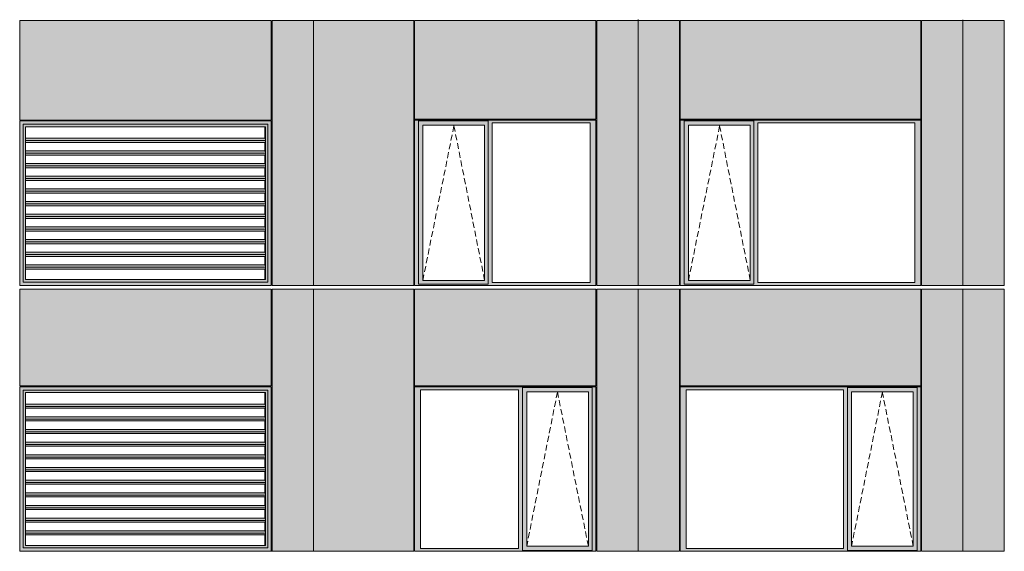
# Model space of a CAD drawing. Header units: millimetres. Extents: x 169383 to 755273, y -3871 to 302042.
# Tile 22 of 61: x 194356 to 206025, y 36148 to 42447. Entities that reach past the tile are written whole.
import ezdxf

# ---------------------------------------------------------------- set-up
doc = ezdxf.new("R2010")
doc.units = ezdxf.units.MM
doc.header["$MEASUREMENT"] = 0
doc.linetypes.add('OO_EOIAAY', pattern=[105.833361, 70.555568, -35.277793])
doc.layers.add('0_Ном._пера__1', color=7, linetype='Continuous', lineweight=0)
doc.layers.add('0_Ном._пера__120', color=7, linetype='Continuous', lineweight=0)
doc.layers.add('АР-Стены_внешние_.АР_Ном._пера__214', color=7, linetype='Continuous', lineweight=0, true_color=0xe2eaf1)

msp = doc.modelspace()

# ---------------------------------------------------------------- hatches: boundary and pattern name
at = {"layer": '0_Ном._пера__1', "linetype": 'Continuous', "lineweight": 0, "true_color": 0x000000}
for points in [[(194356.284, 41248.423), (194395.938, 41208.423), (195106.691, 41208.423), (195106.691, 41248.423), (194386.033, 41248.423)], [(194356.284, 41248.423), (194356.284, 39298.423), (194395.938, 39338.423), (194395.938, 41208.423)], [(194395.938, 41207.099), (194424.365, 41178.423), (195105.377, 41178.423), (195105.377, 41208.423), (194395.938, 41208.423)], [(194395.938, 41207.099), (194395.938, 39339.748), (194424.365, 39368.423), (194424.365, 41178.423)], [(195105.377, 41208.423), (195105.377, 41178.423), (196294.983, 41178.423), (196294.983, 41208.423)], [(195106.691, 41208.423), (196296.297, 41208.423), (196296.297, 41248.423), (195106.691, 41248.423)], [(196294.983, 41178.423), (197265.804, 41178.423), (197295.544, 41208.423), (196294.983, 41208.423)], [(196296.297, 41208.423), (197296.857, 41208.423), (197336.511, 41248.423), (197323.371, 41248.423), (196296.297, 41248.423)], [(197295.544, 41208.423), (197265.804, 41178.423), (197268.43, 41178.423), (197268.43, 39368.423), (197265.804, 39368.423), (197295.544, 39338.423)], [(197296.857, 41208.423), (197295.544, 41208.423), (197295.544, 39338.423), (197296.857, 39338.423)], [(197296.857, 39338.423), (197336.511, 39298.423), (197336.511, 41248.423), (197296.857, 41208.423)], [(199036.353, 41223.423), (199080.51, 41223.423), (199080.51, 41248.423), (201174.993, 41248.423), (201174.993, 41258.423), (199036.353, 41258.423)], [(199080.51, 39333.423), (199080.51, 41223.423), (199036.353, 41223.423), (199036.353, 39333.423)], [(199080.51, 41248.423), (199080.51, 41198.423), (199134.389, 41198.423), (199865.446, 41198.423), (199909.696, 41198.423), (199909.696, 41248.423)], [(199080.51, 41198.423), (199080.51, 39358.423), (199133.426, 39358.423), (199133.426, 41198.423)], [(199865.446, 39358.423), (199909.696, 39358.423), (199909.696, 41198.423), (199865.446, 41198.423)], [(201174.993, 41248.423), (199909.696, 41248.423), (199909.696, 41223.423), (199953.854, 41223.423), (201116.038, 41223.423), (201184.728, 41223.423), (201184.728, 41258.423), (201174.993, 41258.423)], [(199909.696, 41223.423), (199909.696, 39333.423), (199953.854, 39333.423), (199953.854, 41223.423)], [(201116.038, 39333.423), (201184.728, 39333.423), (201184.728, 41223.423), (201116.038, 41223.423)], [(202184.728, 41223.423), (202228.886, 41223.423), (202228.886, 41248.423), (205024.948, 41248.423), (205024.948, 41258.423), (202184.728, 41258.423)], [(202228.886, 39333.423), (202228.886, 41223.423), (202184.728, 41223.423), (202184.728, 39333.423)], [(202228.886, 41248.423), (202228.886, 41198.423), (202282.764, 41198.423), (203013.822, 41198.423), (203058.072, 41198.423), (203058.072, 41248.423)], [(202228.886, 41198.423), (202228.886, 39358.423), (202281.802, 39358.423), (202281.802, 41198.423)], [(203013.822, 39358.423), (203058.072, 39358.423), (203058.072, 41198.423), (203013.822, 41198.423)], [(205024.948, 41248.423), (203058.072, 41248.423), (203058.072, 41223.423), (203102.23, 41223.423), (204965.993, 41223.423), (205034.683, 41223.423), (205034.683, 41258.423), (205024.948, 41258.423)], [(203058.072, 41223.423), (203058.072, 39333.423), (203102.23, 39333.423), (203102.23, 41223.423)], [(204965.993, 39333.423), (205034.683, 39333.423), (205034.683, 41223.423), (204965.993, 41223.423)], [(197265.283, 40993.172), (197261.207, 40993.172), (197261.207, 40892.67), (197264.354, 40892.67), (197268.069, 40864.385), (197265.283, 40843.172), (197261.207, 40843.172), (197261.207, 40742.67), (197264.354, 40742.67), (197268.069, 40714.385), (197265.283, 40693.172), (197261.207, 40693.172), (197261.207, 40592.67), (197264.354, 40592.67), (197268.069, 40564.385), (197265.283, 40543.172), (197261.207, 40543.172), (197261.207, 40442.67), (197264.354, 40442.67), (197268.069, 40414.385), (197265.283, 40393.172), (197261.207, 40393.172), (197261.207, 40292.67), (197264.354, 40292.67), (197268.069, 40264.385), (197265.283, 40243.172), (197261.207, 40243.172), (197261.207, 40142.67), (197264.354, 40142.67), (197268.069, 40114.385), (197265.283, 40093.172), (197261.207, 40093.172), (197261.207, 39992.67), (197264.354, 39992.67), (197268.069, 39964.385), (197265.283, 39943.172), (197261.207, 39943.172), (197261.207, 39842.67), (197264.354, 39842.67), (197268.069, 39814.385), (197265.283, 39793.172), (197261.207, 39793.172), (197261.207, 39692.67), (197264.354, 39692.67), (197268.069, 39664.385), (197265.283, 39643.172), (197261.207, 39643.172), (197261.207, 39542.67), (197264.354, 39542.67), (197268.069, 39514.385), (197265.283, 39493.172), (197261.207, 39493.172), (197261.207, 39368.423), (197268.43, 39368.423), (197268.43, 41178.423), (197261.207, 41178.423), (197261.207, 41042.67), (197264.354, 41042.67), (197268.069, 41014.385)], [(194424.365, 41014.385), (197268.069, 41014.385), (197264.354, 41042.67), (194424.365, 41042.67)], [(197268.069, 41014.385), (194424.365, 41014.385), (194424.365, 40993.172), (197265.283, 40993.172)], [(194424.365, 40892.67), (194424.365, 40864.385), (197268.069, 40864.385), (197264.354, 40892.67)], [(197268.069, 40864.385), (194424.365, 40864.385), (194424.365, 40843.172), (197265.283, 40843.172)], [(197264.354, 40742.67), (194424.365, 40742.67), (194424.365, 40714.385), (197268.069, 40714.385)], [(197268.069, 40714.385), (194424.365, 40714.385), (194424.365, 40693.172), (197265.283, 40693.172)], [(194424.365, 40592.67), (194424.365, 40564.385), (197268.069, 40564.385), (197264.354, 40592.67)], [(194424.365, 40564.385), (194424.365, 40543.172), (197265.283, 40543.172), (197268.069, 40564.385)], [(194424.365, 40414.385), (197268.069, 40414.385), (197264.354, 40442.67), (194424.365, 40442.67)], [(194424.365, 40414.385), (194424.365, 40393.172), (197265.283, 40393.172), (197268.069, 40414.385)], [(197264.354, 40292.67), (194424.365, 40292.67), (194424.365, 40264.385), (197268.069, 40264.385)], [(194424.365, 40264.385), (194424.365, 40243.172), (197265.283, 40243.172), (197268.069, 40264.385)], [(194424.365, 40114.385), (197268.069, 40114.385), (197264.354, 40142.67), (194424.365, 40142.67)], [(197268.069, 40114.385), (194424.365, 40114.385), (194424.365, 40093.172), (197265.283, 40093.172)], [(194424.365, 39992.67), (194424.365, 39964.385), (197268.069, 39964.385), (197264.354, 39992.67)], [(194424.365, 39964.385), (194424.365, 39943.172), (197265.283, 39943.172), (197268.069, 39964.385)], [(197264.354, 39842.67), (194424.365, 39842.67), (194424.365, 39814.385), (197268.069, 39814.385)], [(197268.069, 39814.385), (194424.365, 39814.385), (194424.365, 39793.172), (197265.283, 39793.172)], [(197264.354, 39692.67), (194424.365, 39692.67), (194424.365, 39664.385), (197268.069, 39664.385)], [(194424.365, 39643.172), (197265.283, 39643.172), (197268.069, 39664.385), (194424.365, 39664.385)], [(194424.365, 39542.67), (194424.365, 39514.385), (197268.069, 39514.385), (197264.354, 39542.67)], [(197268.069, 39514.385), (194424.365, 39514.385), (194424.365, 39493.172), (197265.283, 39493.172)], [(194356.284, 39298.423), (194386.033, 39298.423), (195106.691, 39298.423), (195106.691, 39338.423), (194395.938, 39338.423)], [(194395.938, 39339.748), (194395.938, 39338.423), (195105.377, 39338.423), (195105.377, 39368.423), (194424.365, 39368.423)], [(195105.377, 39368.423), (195105.377, 39338.423), (196294.983, 39338.423), (196294.983, 39368.423)], [(195106.691, 39338.423), (195106.691, 39298.423), (196296.297, 39298.423), (196296.297, 39338.423)], [(197265.804, 39368.423), (196294.983, 39368.423), (196294.983, 39338.423), (197295.544, 39338.423)], [(196296.297, 39298.423), (197323.371, 39298.423), (197336.511, 39298.423), (197296.857, 39338.423), (196296.297, 39338.423)], [(199080.51, 39333.423), (199036.353, 39333.423), (199036.353, 39298.423), (201184.728, 39298.423), (201184.728, 39333.423), (201116.038, 39333.423), (199953.854, 39333.423), (199909.696, 39333.423), (199909.696, 39308.423), (199080.51, 39308.423)], [(199080.51, 39308.423), (199909.696, 39308.423), (199909.696, 39358.423), (199865.446, 39358.423), (199134.389, 39358.423), (199080.51, 39358.423)], [(202228.886, 39333.423), (202184.728, 39333.423), (202184.728, 39298.423), (205034.683, 39298.423), (205034.683, 39333.423), (204965.993, 39333.423), (203102.23, 39333.423), (203058.072, 39333.423), (203058.072, 39308.423), (202228.886, 39308.423)], [(202228.886, 39308.423), (203058.072, 39308.423), (203058.072, 39358.423), (203013.822, 39358.423), (202282.764, 39358.423), (202228.886, 39358.423)], [(197329.944, 39298.423), (197329.944, 39299.999), (197336.511, 39299.999), (197336.511, 39298.423)], [(194356.284, 38098.419), (194395.938, 38058.419), (195106.691, 38058.419), (195106.691, 38098.419), (194386.033, 38098.419)], [(194356.284, 38098.419), (194356.284, 36148.425), (194395.938, 36188.425), (194395.938, 38058.419)], [(194395.938, 38057.094), (194424.365, 38028.419), (195105.377, 38028.419), (195105.377, 38058.419), (194395.938, 38058.419)], [(194395.938, 38057.094), (194395.938, 36189.749), (194424.365, 36218.425), (194424.365, 38028.419)], [(195105.377, 38058.419), (195105.377, 38028.419), (196294.983, 38028.419), (196294.983, 38058.419)], [(195106.691, 38058.419), (196296.297, 38058.419), (196296.297, 38098.419), (195106.691, 38098.419)], [(196294.983, 38028.419), (197265.804, 38028.419), (197295.544, 38058.419), (196294.983, 38058.419)], [(196296.297, 38058.419), (197296.857, 38058.419), (197336.511, 38098.419), (197323.371, 38098.419), (196296.297, 38098.419)], [(197295.544, 38058.419), (197265.804, 38028.419), (197268.43, 38028.419), (197268.43, 36218.425), (197265.804, 36218.425), (197295.544, 36188.425)], [(197296.857, 38058.419), (197295.544, 38058.419), (197295.544, 36188.425), (197296.857, 36188.425)], [(197296.857, 36188.425), (197336.511, 36148.425), (197336.511, 38098.419), (197296.857, 38058.419)], [(199036.353, 38098.419), (199036.353, 38063.419), (199105.042, 38063.419), (200267.227, 38063.419), (200316.199, 38063.419), (200316.199, 38088.419), (201140.57, 38088.419), (201140.57, 38063.419), (201184.728, 38063.419), (201184.728, 38098.419)], [(199105.042, 36183.425), (199105.042, 38063.419), (199036.353, 38063.419), (199036.353, 36183.425)], [(200316.199, 38063.419), (200267.227, 38063.419), (200267.227, 36183.425), (200316.199, 36183.425)], [(200316.199, 38088.419), (200316.199, 38038.419), (200365.263, 38038.419), (201096.32, 38038.419), (201140.57, 38038.419), (201140.57, 38088.419)], [(201140.57, 36183.425), (201184.728, 36183.425), (201184.728, 38063.419), (201140.57, 38063.419)], [(202184.728, 38098.419), (202184.728, 38063.419), (202253.418, 38063.419), (204117.182, 38063.419), (204166.154, 38063.419), (204166.154, 38088.419), (204990.525, 38088.419), (204990.525, 38063.419), (205034.683, 38063.419), (205034.683, 38098.419)], [(202253.418, 36183.425), (202253.418, 38063.419), (202184.728, 38063.419), (202184.728, 36183.425)], [(204166.154, 38063.419), (204117.182, 38063.419), (204117.182, 36183.425), (204166.154, 36183.425)], [(204166.154, 38088.419), (204166.154, 38038.419), (204215.218, 38038.419), (204946.275, 38038.419), (204990.525, 38038.419), (204990.525, 38088.419)], [(204990.525, 36183.425), (205034.683, 36183.425), (205034.683, 38063.419), (204990.525, 38063.419)], [(197265.283, 37843.173), (197261.207, 37843.173), (197261.207, 37742.671), (197264.354, 37742.671), (197268.069, 37714.387), (197265.283, 37693.173), (197261.207, 37693.173), (197261.207, 37592.671), (197264.354, 37592.671), (197268.069, 37564.387), (197265.283, 37543.173), (197261.207, 37543.173), (197261.207, 37442.671), (197264.354, 37442.671), (197268.069, 37414.387), (197265.283, 37393.173), (197261.207, 37393.173), (197261.207, 37292.671), (197264.354, 37292.671), (197268.069, 37264.387), (197265.283, 37243.173), (197261.207, 37243.173), (197261.207, 37142.671), (197264.354, 37142.671), (197268.069, 37114.387), (197265.283, 37093.173), (197261.207, 37093.173), (197261.207, 36992.671), (197264.354, 36992.671), (197268.069, 36964.387), (197265.283, 36943.173), (197261.207, 36943.173), (197261.207, 36842.671), (197264.354, 36842.671), (197268.069, 36814.387), (197265.283, 36793.173), (197261.207, 36793.173), (197261.207, 36692.671), (197264.354, 36692.671), (197268.069, 36664.387), (197265.283, 36643.173), (197261.207, 36643.173), (197261.207, 36542.671), (197264.354, 36542.671), (197268.069, 36514.387), (197265.283, 36493.173), (197261.207, 36493.173), (197261.207, 36392.671), (197264.354, 36392.671), (197268.069, 36364.387), (197265.283, 36343.173), (197261.207, 36343.173), (197261.207, 36218.425), (197268.43, 36218.425), (197268.43, 38028.419), (197261.207, 38028.419), (197261.207, 37892.671), (197264.354, 37892.671), (197268.069, 37864.387)], [(200316.199, 36208.425), (200364.3, 36208.425), (200364.3, 38038.419), (200316.199, 38038.419)], [(201096.32, 38038.419), (201096.32, 36208.425), (201140.57, 36208.425), (201140.57, 38038.419)], [(204166.154, 36208.425), (204214.255, 36208.425), (204214.255, 38038.419), (204166.154, 38038.419)], [(204946.275, 38038.419), (204946.275, 36208.425), (204990.525, 36208.425), (204990.525, 38038.419)], [(194424.365, 37864.387), (197268.069, 37864.387), (197264.354, 37892.671), (194424.365, 37892.671)], [(197268.069, 37864.387), (194424.365, 37864.387), (194424.365, 37843.173), (197265.283, 37843.173)], [(194424.365, 37742.671), (194424.365, 37714.387), (197268.069, 37714.387), (197264.354, 37742.671)], [(197268.069, 37714.387), (194424.365, 37714.387), (194424.365, 37693.173), (197265.283, 37693.173)], [(197264.354, 37592.671), (194424.365, 37592.671), (194424.365, 37564.387), (197268.069, 37564.387)], [(197268.069, 37564.387), (194424.365, 37564.387), (194424.365, 37543.173), (197265.283, 37543.173)], [(194424.365, 37442.671), (194424.365, 37414.387), (197268.069, 37414.387), (197264.354, 37442.671)], [(194424.365, 37414.387), (194424.365, 37393.173), (197265.283, 37393.173), (197268.069, 37414.387)], [(194424.365, 37264.387), (197268.069, 37264.387), (197264.354, 37292.671), (194424.365, 37292.671)], [(194424.365, 37264.387), (194424.365, 37243.173), (197265.283, 37243.173), (197268.069, 37264.387)], [(197264.354, 37142.671), (194424.365, 37142.671), (194424.365, 37114.387), (197268.069, 37114.387)], [(194424.365, 37114.387), (194424.365, 37093.173), (197265.283, 37093.173), (197268.069, 37114.387)], [(194424.365, 36964.387), (197268.069, 36964.387), (197264.354, 36992.671), (194424.365, 36992.671)], [(197268.069, 36964.387), (194424.365, 36964.387), (194424.365, 36943.173), (197265.283, 36943.173)], [(194424.365, 36842.671), (194424.365, 36814.387), (197268.069, 36814.387), (197264.354, 36842.671)], [(194424.365, 36814.387), (194424.365, 36793.173), (197265.283, 36793.173), (197268.069, 36814.387)], [(197264.354, 36692.671), (194424.365, 36692.671), (194424.365, 36664.387), (197268.069, 36664.387)], [(197268.069, 36664.387), (194424.365, 36664.387), (194424.365, 36643.173), (197265.283, 36643.173)], [(197264.354, 36542.671), (194424.365, 36542.671), (194424.365, 36514.387), (197268.069, 36514.387)], [(194424.365, 36493.173), (197265.283, 36493.173), (197268.069, 36514.387), (194424.365, 36514.387)], [(194424.365, 36392.671), (194424.365, 36364.387), (197268.069, 36364.387), (197264.354, 36392.671)], [(197268.069, 36364.387), (194424.365, 36364.387), (194424.365, 36343.173), (197265.283, 36343.173)], [(194356.284, 36148.425), (194386.033, 36148.425), (195106.691, 36148.425), (195106.691, 36188.425), (194395.938, 36188.425)], [(194395.938, 36189.749), (194395.938, 36188.425), (195105.377, 36188.425), (195105.377, 36218.425), (194424.365, 36218.425)], [(195105.377, 36218.425), (195105.377, 36188.425), (196294.983, 36188.425), (196294.983, 36218.425)], [(195106.691, 36188.425), (195106.691, 36148.425), (196296.297, 36148.425), (196296.297, 36188.425)], [(197265.804, 36218.425), (196294.983, 36218.425), (196294.983, 36188.425), (197295.544, 36188.425)], [(196296.297, 36148.425), (197323.371, 36148.425), (197336.511, 36148.425), (197296.857, 36188.425), (196296.297, 36188.425)], [(199105.042, 36183.425), (199036.353, 36183.425), (199036.353, 36148.425), (201184.728, 36148.425), (201184.728, 36183.425), (201140.57, 36183.425), (201140.57, 36158.425), (200316.199, 36158.425), (200316.199, 36183.425), (200267.227, 36183.425)], [(200316.199, 36208.425), (200316.199, 36158.425), (201140.57, 36158.425), (201140.57, 36208.425), (201096.32, 36208.425), (200365.263, 36208.425)], [(202253.418, 36183.425), (202184.728, 36183.425), (202184.728, 36148.425), (205034.683, 36148.425), (205034.683, 36183.425), (204990.525, 36183.425), (204990.525, 36158.425), (204166.154, 36158.425), (204166.154, 36183.425), (204117.182, 36183.425)], [(204166.154, 36208.425), (204166.154, 36158.425), (204990.525, 36158.425), (204990.525, 36208.425), (204946.275, 36208.425), (204215.218, 36208.425)], [(197329.944, 36148.425), (197329.944, 36150), (197336.511, 36150), (197336.511, 36148.425)]]:
    msp.add_hatch(color=18, dxfattribs=at).paths.add_polyline_path(points)
at = {"layer": 'АР-Стены_внешние_.АР_Ном._пера__214', "linetype": 'Continuous', "lineweight": 0, "true_color": 0xe5e8eb}
for points in [[(194356.284, 41258.423), (197336.511, 41258.423), (197336.511, 42438.423), (194356.284, 42438.423)], [(197836.511, 42438.423), (197346.511, 42438.423), (197346.511, 39298.423), (197836.511, 39298.423)], [(197836.511, 39298.423), (199026.353, 39298.423), (199026.353, 41258.423), (199036.353, 41258.423), (199036.353, 42438.423), (197836.511, 42438.423)], [(199036.353, 42438.423), (199036.353, 41268.423), (201184.727, 41268.423), (201184.727, 42438.423)], [(201684.728, 42438.423), (201194.728, 42438.423), (201194.728, 39298.425), (201684.728, 39298.425)], [(202174.728, 42438.423), (201684.728, 42438.423), (201684.728, 39298.425), (202174.728, 39298.425)], [(202184.728, 42438.423), (202184.728, 41268.423), (205034.682, 41268.423), (205034.682, 42438.423)], [(205534.683, 42438.423), (205044.683, 42438.423), (205044.683, 39298.425), (205534.683, 39298.425)], [(206024.683, 42438.423), (205534.683, 42438.423), (205534.683, 39298.425), (206024.683, 39298.425)], [(194356.284, 39253.676), (194356.284, 38108.419), (197336.511, 38108.419), (197336.511, 39253.676)], [(197346.511, 39253.676), (197346.511, 36148.425), (197836.511, 36148.425), (197836.511, 39253.676)], [(197834.774, 36151.854), (197834.774, 36148.425), (199026.353, 36148.425), (199026.353, 39253.676), (197836.511, 39253.676), (197836.511, 36151.854)], [(199036.353, 39253.676), (199036.353, 38108.419), (201184.728, 38108.419), (201184.728, 39253.676)], [(201194.728, 38098.419), (201194.728, 36148.425), (201684.728, 36148.425), (201684.728, 39253.676), (201194.728, 39253.676)], [(201684.728, 39253.676), (201684.728, 36148.425), (202174.728, 36148.425), (202174.728, 39253.676)], [(202184.728, 39253.676), (202184.728, 38108.419), (205034.683, 38108.419), (205034.683, 39253.676)], [(205044.683, 38098.419), (205044.683, 36148.425), (205534.683, 36148.425), (205534.683, 39253.676), (205044.683, 39253.676)], [(205534.683, 39253.676), (205534.683, 36148.425), (206024.683, 36148.425), (206024.683, 39253.676)]]:
    msp.add_hatch(color=254, dxfattribs=at).paths.add_polyline_path(points)

# ---------------------------------------------------------------- linework, layer by layer
at = {"layer": '0_Ном._пера__120', "color": 7, "linetype": 'Continuous', "lineweight": 0}
for p, q in [((194356.284, 41258.423), (194356.284, 42438.423)), ((194356.284, 42438.423), (197336.511, 42438.423)), ((197336.511, 42438.423), (197336.511, 41258.423)), ((197346.511, 42438.423), (197346.511, 39298.423)), ((197346.511, 42438.423), (197836.511, 42438.423)), ((197836.511, 42438.423), (199026.353, 42438.423)), ((197836.511, 42435.884), (197836.511, 39301.919)), ((199026.353, 39298.425), (199026.353, 42438.423)), ((199036.353, 41268.423), (199036.353, 42438.423)), ((201184.727, 42438.423), (199036.353, 42438.423)), ((201184.727, 41268.423), (201184.727, 42438.423)), ((201194.728, 42438.423), (201194.728, 39298.425)), ((201684.728, 42438.423), (201194.728, 42438.423)), ((201684.728, 39298.425), (201684.728, 42448.423)), ((202174.728, 42438.423), (201684.728, 42438.423)), ((202174.728, 39298.425), (202174.728, 42438.423)), ((202184.728, 41268.423), (202184.728, 42438.423)), ((205034.682, 42438.423), (202184.728, 42438.423)), ((205034.682, 41268.423), (205034.682, 42438.423)), ((205044.683, 42438.423), (205044.683, 39298.425)), ((205534.683, 42438.423), (205044.683, 42438.423)), ((205534.683, 39298.425), (205534.683, 42445.961)), ((205534.683, 39298.425), (205534.683, 42445.961)), ((206024.683, 42438.423), (205534.683, 42438.423)), ((206024.683, 39298.425), (206024.683, 42438.423)), ((194356.543, 41593.423), (194359.711, 41593.423)), ((194356.284, 41258.423), (197336.511, 41258.423)), ((194356.284, 39298.423), (194356.284, 41248.423)), ((194356.284, 41248.423), (194366.196, 41248.423)), ((194356.284, 39298.423), (194356.284, 41248.423)), ((194366.196, 41248.423), (195106.691, 41248.423)), ((195106.691, 41208.423), (194395.938, 41208.423)), ((194395.938, 41208.423), (194395.938, 39338.423)), ((195106.691, 41248.423), (196296.297, 41248.423)), ((196296.297, 41208.423), (195106.691, 41208.423)), ((196296.297, 41248.423), (197323.371, 41248.423)), ((197296.857, 41208.423), (196296.297, 41208.423)), ((197296.857, 39338.423), (197296.857, 41208.423)), ((197323.371, 41248.423), (197336.511, 41248.423)), ((197336.511, 41248.423), (197336.511, 39298.423)), ((197336.511, 41248.423), (197336.511, 39301.919)), ((201184.727, 41268.423), (199036.353, 41268.423)), ((201184.728, 41258.423), (199036.353, 41258.423)), ((199046.257, 41258.423), (199036.353, 41258.423)), ((199036.353, 41258.423), (199036.353, 41223.423)), ((199036.353, 41223.423), (199036.353, 39333.423)), ((199080.51, 41223.423), (199080.51, 41248.423)), ((199080.51, 41248.423), (199909.696, 41248.423)), ((199080.51, 41223.423), (199080.51, 39312.999)), ((199864.483, 41198.423), (199133.426, 41198.423)), ((199133.426, 41198.423), (199133.426, 39358.423)), ((199864.483, 41198.423), (199865.446, 41198.423)), ((199865.446, 41198.423), (199865.446, 39358.423)), ((199909.696, 41248.423), (199909.696, 41223.423)), ((199909.696, 41223.423), (199909.696, 39333.423)), ((199953.854, 39333.423), (199953.854, 41223.423)), ((199953.854, 41223.423), (201116.038, 41223.423)), ((201116.038, 41223.423), (201116.038, 39333.423)), ((201184.728, 41223.423), (201184.728, 41258.423)), ((201184.728, 39333.423), (201184.728, 41223.423)), ((205034.682, 41268.423), (202184.728, 41268.423)), ((205034.683, 41258.423), (202184.728, 41258.423)), ((202194.632, 41258.423), (202184.728, 41258.423)), ((202184.728, 41258.423), (202184.728, 41223.423)), ((202184.728, 41223.423), (202184.728, 39333.423)), ((202228.886, 41223.423), (202228.886, 41248.423)), ((202228.886, 41248.423), (203058.072, 41248.423)), ((202228.886, 41223.423), (202228.886, 39312.999)), ((203012.859, 41198.423), (202281.802, 41198.423)), ((202281.802, 41198.423), (202281.802, 39358.423)), ((203012.859, 41198.423), (203013.822, 41198.423)), ((203013.822, 41198.423), (203013.822, 39358.423)), ((203058.072, 41248.423), (203058.072, 41223.423)), ((203058.072, 41223.423), (203058.072, 39333.423)), ((203102.23, 39333.423), (203102.23, 41223.423)), ((203102.23, 41223.423), (204965.993, 41223.423)), ((204965.993, 41223.423), (204965.993, 39333.423)), ((205034.683, 41223.423), (205034.683, 41258.423)), ((205034.683, 39333.423), (205034.683, 41223.423)), ((194424.365, 41178.423), (194426.991, 41178.423)), ((194424.365, 41178.423), (194424.365, 39368.423)), ((194426.991, 41178.423), (197268.43, 41178.423)), ((197261.207, 41178.423), (197261.207, 41042.67)), ((197268.43, 41178.423), (197268.43, 39368.423)), ((197268.43, 41178.423), (197268.43, 39368.423)), ((197264.354, 41042.67), (194424.365, 41042.67)), ((197268.069, 41014.385), (194424.365, 41014.385)), ((197265.283, 40993.172), (194424.365, 40993.172)), ((197261.207, 40993.172), (197261.207, 40892.67)), ((197268.069, 41014.385), (197264.354, 41042.67)), ((197265.283, 40993.172), (197268.069, 41014.385)), ((197264.354, 40892.67), (194424.365, 40892.67)), ((197268.069, 40864.385), (194424.365, 40864.385)), ((197265.283, 40843.172), (194424.365, 40843.172)), ((197261.207, 40843.172), (197261.207, 40742.67)), ((197268.069, 40864.385), (197264.354, 40892.67)), ((197265.283, 40843.172), (197268.069, 40864.385)), ((197264.354, 40742.67), (194424.365, 40742.67)), ((197268.069, 40714.385), (197264.354, 40742.67)), ((197268.069, 40714.385), (194424.365, 40714.385)), ((197265.283, 40693.172), (194424.365, 40693.172)), ((197261.207, 40693.172), (197261.207, 40592.67)), ((197265.283, 40693.172), (197268.069, 40714.385)), ((197264.354, 40592.67), (194424.365, 40592.67)), ((197268.069, 40564.385), (194424.365, 40564.385)), ((197265.283, 40543.172), (194424.365, 40543.172)), ((197261.207, 40543.172), (197261.207, 40442.67)), ((197268.069, 40564.385), (197264.354, 40592.67)), ((197265.283, 40543.172), (197268.069, 40564.385)), ((197264.354, 40442.67), (194424.365, 40442.67)), ((197268.069, 40414.385), (194424.365, 40414.385)), ((197265.283, 40393.172), (194424.365, 40393.172)), ((197261.207, 40393.172), (197261.207, 40292.67)), ((197268.069, 40414.385), (197264.354, 40442.67)), ((197265.283, 40393.172), (197268.069, 40414.385)), ((197264.354, 40292.67), (194424.365, 40292.67)), ((197268.069, 40264.385), (194424.365, 40264.385)), ((197268.069, 40264.385), (197264.354, 40292.67)), ((197265.283, 40243.172), (197268.069, 40264.385)), ((197265.283, 40243.172), (194424.365, 40243.172)), ((197264.354, 40142.67), (194424.365, 40142.67)), ((197261.207, 40243.172), (197261.207, 40142.67)), ((197268.069, 40114.385), (197264.354, 40142.67)), ((197268.069, 40114.385), (194424.365, 40114.385)), ((197265.283, 40093.172), (194424.365, 40093.172)), ((197261.207, 40093.172), (197261.207, 39992.67)), ((197265.283, 40093.172), (197268.069, 40114.385)), ((197264.354, 39992.67), (194424.365, 39992.67)), ((197268.069, 39964.385), (194424.365, 39964.385)), ((197265.283, 39943.172), (194424.365, 39943.172)), ((197261.207, 39943.172), (197261.207, 39842.67)), ((197268.069, 39964.385), (197264.354, 39992.67)), ((197265.283, 39943.172), (197268.069, 39964.385)), ((197264.354, 39842.67), (194424.365, 39842.67)), ((197268.069, 39814.385), (194424.365, 39814.385)), ((197265.283, 39793.172), (194424.365, 39793.172)), ((197261.207, 39793.172), (197261.207, 39692.67)), ((197268.069, 39814.385), (197264.354, 39842.67)), ((197265.283, 39793.172), (197268.069, 39814.385)), ((197264.354, 39692.67), (194424.365, 39692.67)), ((197268.069, 39664.385), (197264.354, 39692.67)), ((197268.069, 39664.385), (194424.365, 39664.385)), ((197265.283, 39643.172), (194424.365, 39643.172)), ((197261.207, 39643.172), (197261.207, 39542.67)), ((197265.283, 39643.172), (197268.069, 39664.385)), ((197264.354, 39542.67), (194424.365, 39542.67)), ((197268.069, 39514.385), (194424.365, 39514.385)), ((197265.283, 39493.172), (194424.365, 39493.172)), ((197261.207, 39493.172), (197261.207, 39368.423)), ((197268.069, 39514.385), (197264.354, 39542.67)), ((197265.283, 39493.172), (197268.069, 39514.385)), ((194395.938, 39338.423), (195106.691, 39338.423)), ((194424.365, 39368.423), (194426.991, 39368.423)), ((197268.43, 39368.423), (194426.991, 39368.423)), ((195106.691, 39338.423), (196296.297, 39338.423)), ((196296.297, 39338.423), (197296.857, 39338.423)), ((199036.353, 39333.423), (199036.353, 39298.423)), ((199133.426, 39358.423), (199864.483, 39358.423)), ((199865.446, 39358.423), (199864.483, 39358.423)), ((199909.696, 39333.423), (199909.696, 39312.999)), ((201116.038, 39333.423), (199953.854, 39333.423)), ((201184.728, 39298.423), (201184.728, 39333.423)), ((202184.728, 39333.423), (202184.728, 39298.423)), ((202281.802, 39358.423), (203012.859, 39358.423)), ((203013.822, 39358.423), (203012.859, 39358.423)), ((203058.072, 39333.423), (203058.072, 39312.999)), ((204965.993, 39333.423), (203102.23, 39333.423)), ((205034.683, 39298.423), (205034.683, 39333.423)), ((194366.196, 39298.423), (194356.284, 39298.423)), ((194356.284, 39253.676), (194356.284, 38108.419)), ((194356.284, 39253.676), (197336.511, 39253.676)), ((194366.196, 39298.423), (197323.371, 39298.423)), ((195106.691, 39298.423), (194366.196, 39298.423)), ((196296.297, 39298.423), (195106.691, 39298.423)), ((197323.371, 39298.423), (196296.297, 39298.423)), ((197336.511, 39298.423), (197323.371, 39298.423)), ((197336.511, 39298.423), (197336.511, 39299.999)), ((197336.511, 38108.419), (197336.511, 39253.676)), ((197346.511, 39298.423), (197836.511, 39298.423)), ((197346.511, 39253.676), (197346.511, 36148.425)), ((197346.511, 39253.676), (199026.353, 39253.676)), ((197836.511, 39301.919), (197836.511, 39298.425)), ((197836.511, 39298.423), (199026.353, 39298.425)), ((197836.511, 36148.425), (197836.511, 39253.676)), ((199026.353, 36148.425), (199026.353, 39253.676)), ((199045.981, 39298.425), (199036.353, 39298.425)), ((199036.353, 39298.423), (199046.177, 39298.423)), ((199036.353, 38108.419), (199036.353, 39253.676)), ((199036.353, 39253.676), (201184.728, 39253.676)), ((199046.177, 39298.423), (201174.914, 39298.423)), ((199909.696, 39312.999), (199080.51, 39312.999)), ((201174.914, 39298.423), (201184.728, 39298.423)), ((201184.728, 38108.419), (201184.728, 39253.676)), ((201684.728, 39298.425), (201194.728, 39298.425)), ((201194.728, 39253.676), (201194.728, 36148.425)), ((201194.728, 39253.676), (202174.728, 39253.676)), ((202174.728, 39298.425), (201684.728, 39298.425)), ((201684.728, 39253.676), (201684.728, 36148.425)), ((202174.728, 36148.425), (202174.728, 39253.676)), ((202194.356, 39298.425), (202184.728, 39298.425)), ((202184.728, 39298.423), (202194.553, 39298.423)), ((202184.728, 38108.419), (202184.728, 39253.676)), ((202184.728, 39253.676), (205034.683, 39253.676)), ((202194.553, 39298.423), (205024.869, 39298.423)), ((203058.072, 39312.999), (202228.886, 39312.999)), ((205024.869, 39298.423), (205034.683, 39298.423)), ((205034.683, 38108.419), (205034.683, 39253.676)), ((205534.683, 39298.425), (205044.683, 39298.425)), ((205044.683, 39253.676), (205044.683, 36148.425)), ((205044.683, 39253.676), (206024.683, 39253.676)), ((206024.683, 39298.425), (205534.683, 39298.425)), ((205534.683, 39253.676), (205534.683, 36148.425)), ((206024.683, 36148.425), (206024.683, 39253.676)), ((194356.284, 38428.419), (194359.631, 38428.419)), ((194356.284, 38108.419), (197336.511, 38108.419)), ((194356.284, 38098.419), (194366.196, 38098.419)), ((194356.284, 36148.425), (194356.284, 38098.419)), ((194366.196, 38098.419), (195106.691, 38098.419)), ((195106.691, 38058.419), (194395.938, 38058.419)), ((194395.938, 38058.419), (194395.938, 36188.425)), ((195106.691, 38098.419), (196296.297, 38098.419)), ((196296.297, 38058.419), (195106.691, 38058.419)), ((196296.297, 38098.419), (197323.371, 38098.419)), ((197296.857, 38058.419), (196296.297, 38058.419)), ((197296.857, 36188.425), (197296.857, 38058.419)), ((197323.371, 38098.419), (197336.511, 38098.419)), ((197336.511, 38098.419), (197336.511, 36148.425)), ((201184.728, 38108.419), (199036.353, 38108.419)), ((199036.353, 38063.419), (199036.353, 38098.419)), ((199036.353, 38098.419), (201184.728, 38098.419)), ((199036.353, 36183.425), (199036.353, 38063.419)), ((199105.042, 38063.419), (199105.042, 36183.425)), ((200267.227, 38063.419), (199105.042, 38063.419)), ((200267.227, 36183.425), (200267.227, 38063.419)), ((200316.199, 38038.419), (200316.199, 38088.419)), ((201140.57, 38088.419), (200316.199, 38088.419)), ((201140.57, 38063.419), (201140.57, 38088.419)), ((201140.57, 38063.419), (201140.57, 36183.425)), ((201184.728, 38098.419), (201184.728, 38063.419)), ((201184.728, 38063.419), (201184.728, 36183.425)), ((205034.683, 38108.419), (202184.728, 38108.419)), ((202184.728, 38063.419), (202184.728, 38098.419)), ((202184.728, 38098.419), (205034.683, 38098.419)), ((202184.728, 36183.425), (202184.728, 38063.419)), ((202253.418, 38063.419), (202253.418, 36183.425)), ((204117.182, 38063.419), (202253.418, 38063.419)), ((204117.182, 36183.425), (204117.182, 38063.419)), ((204166.154, 38038.419), (204166.154, 38088.419)), ((204990.525, 38088.419), (204166.154, 38088.419)), ((204990.525, 38063.419), (204990.525, 38088.419)), ((204990.525, 38063.419), (204990.525, 36183.425)), ((205034.683, 38098.419), (205034.683, 38063.419)), ((205034.683, 38063.419), (205034.683, 36183.425)), ((194424.365, 38028.419), (194426.991, 38028.419)), ((194424.365, 38028.419), (194424.365, 36218.425)), ((194426.991, 38028.419), (197268.43, 38028.419)), ((197261.207, 38028.419), (197261.207, 37892.671)), ((197268.43, 38028.419), (197268.43, 36218.425)), ((197268.43, 38028.419), (197268.43, 36218.425)), ((200316.199, 36208.425), (200316.199, 38038.419)), ((200364.3, 36208.425), (200364.3, 38038.419)), ((200364.3, 38038.419), (201095.357, 38038.419)), ((201096.32, 38038.419), (201095.357, 38038.419)), ((201096.32, 36208.425), (201096.32, 38038.419)), ((204166.154, 36208.425), (204166.154, 38038.419)), ((204214.255, 36208.425), (204214.255, 38038.419)), ((204214.255, 38038.419), (204945.312, 38038.419)), ((204946.275, 38038.419), (204945.312, 38038.419)), ((204946.275, 36208.425), (204946.275, 38038.419)), ((197264.354, 37892.671), (194424.365, 37892.671)), ((197268.069, 37864.387), (194424.365, 37864.387)), ((197265.283, 37843.173), (194424.365, 37843.173)), ((197261.207, 37843.173), (197261.207, 37742.671)), ((197268.069, 37864.387), (197264.354, 37892.671)), ((197265.283, 37843.173), (197268.069, 37864.387)), ((197264.354, 37742.671), (194424.365, 37742.671)), ((197268.069, 37714.387), (194424.365, 37714.387)), ((197265.283, 37693.173), (194424.365, 37693.173)), ((197261.207, 37693.173), (197261.207, 37592.671)), ((197268.069, 37714.387), (197264.354, 37742.671)), ((197265.283, 37693.173), (197268.069, 37714.387)), ((197264.354, 37592.671), (194424.365, 37592.671)), ((197268.069, 37564.387), (197264.354, 37592.671)), ((197268.069, 37564.387), (194424.365, 37564.387)), ((197265.283, 37543.173), (194424.365, 37543.173)), ((197261.207, 37543.173), (197261.207, 37442.671)), ((197265.283, 37543.173), (197268.069, 37564.387)), ((197264.354, 37442.671), (194424.365, 37442.671)), ((197268.069, 37414.387), (194424.365, 37414.387)), ((197265.283, 37393.173), (194424.365, 37393.173)), ((197261.207, 37393.173), (197261.207, 37292.671)), ((197268.069, 37414.387), (197264.354, 37442.671)), ((197265.283, 37393.173), (197268.069, 37414.387)), ((197264.354, 37292.671), (194424.365, 37292.671)), ((197268.069, 37264.387), (194424.365, 37264.387)), ((197265.283, 37243.173), (194424.365, 37243.173)), ((197261.207, 37243.173), (197261.207, 37142.671)), ((197268.069, 37264.387), (197264.354, 37292.671)), ((197265.283, 37243.173), (197268.069, 37264.387)), ((197264.354, 37142.671), (194424.365, 37142.671)), ((197268.069, 37114.387), (194424.365, 37114.387)), ((197268.069, 37114.387), (197264.354, 37142.671)), ((197265.283, 37093.173), (197268.069, 37114.387)), ((197265.283, 37093.173), (194424.365, 37093.173)), ((197264.354, 36992.671), (194424.365, 36992.671)), ((197261.207, 37093.173), (197261.207, 36992.671)), ((197268.069, 36964.387), (197264.354, 36992.671)), ((197268.069, 36964.387), (194424.365, 36964.387)), ((197265.283, 36943.173), (194424.365, 36943.173)), ((197261.207, 36943.173), (197261.207, 36842.671)), ((197265.283, 36943.173), (197268.069, 36964.387)), ((197264.354, 36842.671), (194424.365, 36842.671)), ((197268.069, 36814.387), (194424.365, 36814.387)), ((197265.283, 36793.173), (194424.365, 36793.173)), ((197261.207, 36793.173), (197261.207, 36692.671)), ((197268.069, 36814.387), (197264.354, 36842.671)), ((197265.283, 36793.173), (197268.069, 36814.387)), ((197264.354, 36692.671), (194424.365, 36692.671)), ((197268.069, 36664.387), (194424.365, 36664.387)), ((197265.283, 36643.173), (194424.365, 36643.173)), ((197261.207, 36643.173), (197261.207, 36542.671)), ((197268.069, 36664.387), (197264.354, 36692.671)), ((197265.283, 36643.173), (197268.069, 36664.387)), ((197264.354, 36542.671), (194424.365, 36542.671)), ((197268.069, 36514.387), (197264.354, 36542.671)), ((197268.069, 36514.387), (194424.365, 36514.387)), ((197265.283, 36493.173), (194424.365, 36493.173)), ((197261.207, 36493.173), (197261.207, 36392.671)), ((197265.283, 36493.173), (197268.069, 36514.387)), ((197264.354, 36392.671), (194424.365, 36392.671)), ((197268.069, 36364.387), (194424.365, 36364.387)), ((197265.283, 36343.173), (194424.365, 36343.173)), ((197261.207, 36343.173), (197261.207, 36218.425)), ((197268.069, 36364.387), (197264.354, 36392.671)), ((197265.283, 36343.173), (197268.069, 36364.387)), ((194395.938, 36188.425), (195106.691, 36188.425)), ((194424.365, 36218.425), (194426.991, 36218.425)), ((197268.43, 36218.425), (194426.991, 36218.425)), ((195106.691, 36188.425), (196296.297, 36188.425)), ((196296.297, 36188.425), (197296.857, 36188.425)), ((199036.353, 36148.425), (199036.353, 36183.425)), ((199105.042, 36183.425), (200267.227, 36183.425)), ((200316.199, 36158.425), (200316.199, 36208.425)), ((201095.357, 36208.425), (200364.3, 36208.425)), ((201095.357, 36208.425), (201096.32, 36208.425)), ((201140.57, 36183.425), (201140.57, 36158.425)), ((201184.728, 36183.425), (201184.728, 36148.425)), ((202184.728, 36148.425), (202184.728, 36183.425)), ((202253.418, 36183.425), (204117.182, 36183.425)), ((204166.154, 36158.425), (204166.154, 36208.425)), ((204945.312, 36208.425), (204214.255, 36208.425)), ((204945.312, 36208.425), (204946.275, 36208.425)), ((204990.525, 36183.425), (204990.525, 36158.425)), ((205034.683, 36183.425), (205034.683, 36148.425)), ((194366.196, 36148.425), (194356.284, 36148.425)), ((194366.196, 36148.425), (197323.371, 36148.425)), ((195106.691, 36148.425), (194366.196, 36148.425)), ((196296.297, 36148.425), (195106.691, 36148.425)), ((197323.371, 36148.425), (196296.297, 36148.425)), ((197336.511, 36148.425), (197323.371, 36148.425)), ((197336.511, 36148.425), (197336.511, 36150)), ((197336.511, 36148.425), (197836.511, 36148.425)), ((197834.774, 36148.425), (199026.353, 36148.425)), ((201184.728, 36148.425), (199036.353, 36148.425)), ((200316.199, 36158.425), (201140.57, 36158.425)), ((201684.728, 36148.425), (201194.728, 36148.425)), ((202174.728, 36148.425), (201684.728, 36148.425)), ((205034.683, 36148.425), (202184.728, 36148.425)), ((204166.154, 36158.425), (204990.525, 36158.425)), ((205534.683, 36148.425), (205044.683, 36148.425)), ((206024.683, 36148.425), (205534.683, 36148.425))]:
    msp.add_line(p, q, dxfattribs=at)
at = {"layer": '0_Ном._пера__120', "color": 7, "linetype": 'OO_EOIAAY', "lineweight": 0}
for p, q in [((199502.447, 41188.423), (199133.426, 39358.423)), ((199865.446, 39358.423), (199502.447, 41188.423)), ((202650.822, 41188.423), (202281.802, 39358.423)), ((203013.822, 39358.423), (202650.822, 41188.423)), ((200729.491, 38034.428), (200364.3, 36208.425)), ((201095.357, 36208.425), (200728.685, 38038.419)), ((204579.446, 38034.428), (204214.255, 36208.425)), ((204945.312, 36208.425), (204578.64, 38038.419))]:
    msp.add_line(p, q, dxfattribs=at)

doc.saveas('drawing.dxf')
